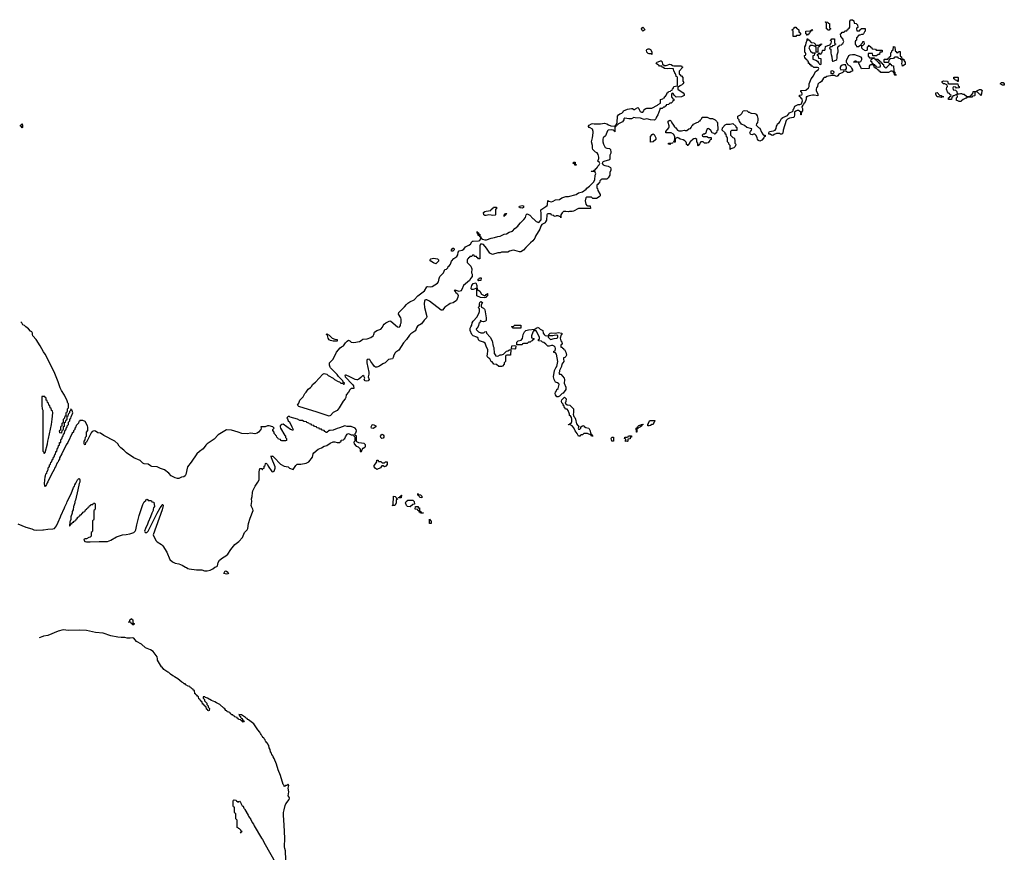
# Model space of a CAD drawing. Header units: inches. Extents: x 2397558 to 2568646, y 256209 to 449595.
# Tile 73 of 85: x 2489632 to 2504954, y 336989 to 349950. Entities that reach past the tile are written whole.
import ezdxf

# ---------------------------------------------------------------- set-up
doc = ezdxf.new("R2010")
doc.units = ezdxf.units.IN
doc.header["$MEASUREMENT"] = 0
for name, color, linetype in [('C4384', 7, 'Continuous'), ('C4393', 7, 'Continuous'), ('C4394', 7, 'Continuous'), ('C5304', 7, 'Continuous')]:
    doc.layers.add(name, color=color, linetype=linetype)

msp = doc.modelspace()

# ---------------------------------------------------------------- linework, layer by layer
at = {"layer": 'C4384', "color": 6}
msp.add_lwpolyline([(2489670, 348268), (2489662, 348282), (2489646, 348290), (2489646, 348310), (2489662, 348318), (2489666, 348330), (2489669, 348331), (2489672, 348330), (2489674, 348310), (2489674, 348270)], close=True, dxfattribs=at)
for points in [[(2490000, 344781), (2489950, 344874), (2489890, 344970), (2489838, 345030), (2489832, 345050), (2489833, 345070), (2489821, 345090), (2489801, 345101), (2489770, 345136), (2489730, 345170), (2489705, 345190), (2489681, 345201), (2489667, 345230), (2489650, 345249)], [(2490000, 344085), (2489990, 344086), (2489978, 344082), (2489974, 344070), (2489974, 343930), (2489982, 343910), (2489982, 343890), (2489991, 343870), (2489994, 343610), (2489990, 343250), (2489994, 343234), (2490000, 343221)], [(2489603, 342103), (2489730, 342050), (2489823, 342023), (2489850, 342010), (2489890, 342003), (2489990, 342010), (2490000, 342011)], [(2490000, 340352), (2489990, 340350), (2489937, 340330)]]:
    msp.add_lwpolyline(points, dxfattribs=at)
at = {"layer": 'C4393', "color": 6}
for points in [[(2493775, 336870), (2493770, 337010), (2493756, 337050), (2493753, 337073), (2493757, 337210), (2493748, 337410), (2493735, 337570), (2493739, 337610), (2493750, 337649), (2493761, 337719), (2493775, 337745), (2493824, 337810), (2493831, 337830), (2493826, 337846), (2493811, 337870), (2493821, 337930), (2493811, 337990), (2493822, 338030), (2493810, 338051), (2493802, 338038), (2493789, 338031), (2493766, 338030), (2493762, 338018), (2493750, 338014), (2493745, 338030), (2493730, 338045), (2493690, 338187), (2493655, 338275), (2493630, 338364), (2493590, 338450), (2493574, 338474), (2493570, 338490), (2493554, 338514), (2493550, 338532), (2493534, 338554), (2493530, 338591), (2493516, 338616), (2493510, 338651), (2493495, 338675), (2493490, 338690), (2493476, 338696), (2493470, 338710), (2493458, 338718), (2493450, 338740), (2493435, 338755), (2493430, 338771), (2493418, 338778), (2493410, 338792), (2493400, 338800), (2493390, 338822), (2493377, 338837), (2493370, 338858), (2493337, 338897), (2493330, 338914), (2493273, 338990), (2493195, 339050), (2493178, 339058), (2493170, 339070), (2493156, 339076), (2493148, 339090), (2493097, 339117), (2493083, 339130), (2493044, 339136), (2493045, 339125), (2493074, 339090), (2493078, 339078), (2493095, 339070), (2493106, 339046), (2493126, 339030), (2493122, 339018), (2493110, 339014), (2493098, 339018), (2493094, 339034), (2493078, 339038), (2493073, 339053), (2493038, 339058), (2493030, 339074), (2493018, 339078), (2493014, 339090), (2492978, 339098), (2492974, 339110), (2492954, 339114), (2492950, 339131), (2492932, 339132), (2492918, 339138), (2492910, 339154), (2492898, 339158), (2492894, 339170), (2492858, 339178), (2492854, 339190), (2492838, 339198), (2492824, 339224), (2492811, 339231), (2492744, 339290), (2492695, 339315), (2492670, 339334), (2492615, 339355), (2492557, 339390), (2492521, 339401), (2492511, 339410), (2492486, 339410), (2492488, 339388), (2492506, 339370), (2492507, 339347), (2492546, 339310), (2492546, 339290), (2492566, 339270), (2492567, 339247), (2492586, 339230), (2492582, 339198), (2492570, 339194), (2492558, 339198), (2492553, 339213), (2492538, 339218), (2492533, 339253), (2492518, 339258), (2492513, 339273), (2492498, 339278), (2492493, 339293), (2492478, 339298), (2492473, 339333), (2492458, 339338), (2492453, 339353), (2492438, 339358), (2492434, 339370), (2492418, 339378), (2492414, 339410), (2492398, 339418), (2492390, 339434), (2492378, 339438), (2492370, 339454), (2492358, 339458), (2492351, 339509), (2492331, 339511), (2492330, 339530), (2492314, 339534), (2492302, 339550), (2492292, 339552), (2492279, 339570), (2492255, 339575), (2492217, 339597), (2492208, 339610), (2492194, 339614), (2492175, 339630), (2492156, 339636), (2492095, 339690), (2492039, 339719), (2492031, 339730), (2492015, 339735), (2491980, 339760), (2491951, 339790), (2491936, 339796), (2491877, 339837), (2491850, 339870), (2491837, 339877), (2491822, 339902), (2491810, 339931), (2491778, 339978), (2491774, 340000)], [(2493070, 337286), (2493078, 337302), (2493090, 337306), (2493092, 337312), (2493078, 337318), (2493073, 337333), (2493053, 337353), (2493038, 337358), (2493033, 337373), (2493018, 337378), (2493014, 337390), (2493014, 337490), (2492994, 337510), (2492994, 337590), (2492978, 337598), (2492974, 337610), (2492974, 337690), (2492958, 337698), (2492954, 337710), (2492954, 337790), (2492958, 337802), (2492970, 337806), (2493002, 337802), (2493007, 337787), (2493022, 337782), (2493030, 337766), (2493038, 337782), (2493050, 337786), (2493070, 337766), (2493095, 337715), (2493110, 337706), (2493118, 337678), (2493130, 337666), (2493134, 337654), (2493188, 337570), (2493193, 337553), (2493230, 337498), (2493252, 337452), (2493270, 337428), (2493281, 337401), (2493393, 337210), (2493409, 337190), (2493450, 337110), (2493762, 336562)]]:
    msp.add_lwpolyline(points, dxfattribs=at)
at = {"layer": 'C4394', "color": 6}
for points in [[(2499330, 349769), (2499320, 349780), (2499309, 349810), (2499330, 349831), (2499350, 349812), (2499358, 349790)], [(2499470, 349409), (2499458, 349418), (2499430, 349419), (2499410, 349425), (2499390, 349444), (2499387, 349473), (2499393, 349487), (2499410, 349498), (2499430, 349498), (2499446, 349486), (2499471, 349450)], [(2499690, 349236), (2499750, 349256), (2499771, 349250), (2499790, 349235), (2499810, 349230), (2499930, 349230), (2499938, 349218), (2499950, 349211), (2499892, 349150), (2499893, 349113), (2499898, 349098), (2499910, 349094), (2499918, 349078), (2499930, 349074), (2499950, 349051), (2499951, 348991), (2499965, 348970), (2499953, 348950), (2499930, 348929), (2499914, 348926), (2499910, 348918), (2499886, 348906), (2499874, 348906), (2499872, 348870), (2499958, 348810), (2499971, 348790), (2499970, 348768), (2499930, 348749), (2499850, 348746), (2499815, 348775), (2499802, 348802), (2499790, 348806), (2499778, 348802), (2499773, 348787), (2499773, 348753), (2499778, 348738), (2499793, 348733), (2499798, 348718), (2499813, 348713), (2499812, 348690), (2499794, 348686), (2499792, 348670), (2499770, 348648), (2499750, 348648), (2499730, 348629), (2499694, 348626), (2499692, 348610), (2499674, 348606), (2499670, 348589), (2499652, 348588), (2499630, 348569), (2499594, 348566), (2499594, 348554), (2499563, 348470), (2499536, 348430), (2499530, 348408), (2499510, 348386), (2499450, 348389), (2499390, 348406), (2499350, 348395), (2499295, 348415), (2499210, 348422), (2499190, 348429), (2499150, 348409), (2499109, 348409), (2499050, 348418), (2499032, 348408), (2499031, 348390), (2499010, 348362), (2498951, 348329), (2498930, 348308), (2498914, 348306), (2498910, 348286), (2498898, 348282), (2498893, 348267), (2498894, 348206), (2498886, 348210), (2498882, 348222), (2498868, 348228), (2498834, 348234), (2498791, 348229), (2498780, 348220), (2498750, 348142), (2498711, 348109), (2498705, 348090), (2498705, 348050), (2498717, 348010), (2498743, 347963), (2498770, 347950), (2498810, 347946), (2498826, 347930), (2498833, 347890), (2498830, 347870), (2498818, 347842), (2498816, 347784), (2498810, 347770), (2498720, 347740), (2498702, 347730), (2498698, 347710), (2498712, 347690), (2498739, 347679), (2498790, 347668), (2498824, 347650), (2498830, 347630), (2498830, 347610), (2498817, 347570), (2498816, 347530), (2498790, 347489), (2498770, 347468), (2498690, 347466), (2498678, 347462), (2498674, 347450), (2498658, 347442), (2498654, 347410), (2498638, 347402), (2498630, 347386), (2498618, 347382), (2498614, 347370), (2498614, 347330), (2498622, 347322), (2498631, 347290), (2498665, 347230), (2498665, 347210), (2498652, 347190), (2498609, 347169), (2498549, 347169), (2498530, 347186), (2498450, 347186), (2498444, 347176), (2498431, 347130), (2498440, 347080), (2498456, 347056), (2498470, 347051), (2498510, 347051), (2498514, 347010), (2498330, 347009), (2498250, 346969), (2498230, 346964), (2498190, 346965), (2498170, 346959), (2498130, 346965), (2498097, 346963), (2498075, 346945), (2498051, 346910), (2498052, 346868), (2498049, 346889), (2498031, 346889), (2498010, 346898), (2497982, 346898), (2497974, 346890), (2497950, 346888), (2497942, 346902), (2497910, 346906), (2497902, 346922), (2497890, 346926), (2497850, 346926), (2497838, 346922), (2497834, 346910), (2497831, 346830), (2497814, 346806), (2497811, 346790), (2497758, 346762), (2497742, 346738), (2497725, 346690), (2497659, 346581), (2497650, 346548), (2497618, 346510), (2497582, 346478), (2497510, 346403), (2497470, 346364), (2497430, 346335), (2497410, 346335), (2497339, 346359), (2497310, 346361), (2497253, 346347), (2497230, 346329), (2497131, 346329), (2497110, 346319), (2497070, 346321), (2496990, 346295), (2496970, 346303), (2496950, 346317), (2496896, 346396), (2496850, 346449), (2496830, 346458), (2496805, 346455), (2496792, 346428), (2496792, 346230), (2496770, 346226), (2496762, 346242), (2496747, 346247), (2496742, 346262), (2496710, 346266), (2496702, 346282), (2496690, 346286), (2496678, 346282), (2496670, 346266), (2496638, 346262), (2496633, 346247), (2496618, 346242), (2496613, 346227), (2496598, 346222), (2496594, 346210), (2496594, 346170), (2496651, 346111), (2496666, 346070), (2496664, 346010), (2496671, 345989), (2496672, 345950), (2496651, 345929), (2496631, 345889), (2496536, 345810), (2496514, 345750), (2496495, 345730), (2496470, 345721), (2496410, 345738), (2496402, 345738), (2496394, 345730), (2496407, 345727), (2496416, 345710), (2496443, 345683), (2496455, 345655), (2496452, 345630), (2496430, 345581), (2496378, 345542), (2496330, 345530), (2496310, 345518), (2496296, 345504), (2496247, 345473), (2496210, 345430), (2496190, 345430), (2496010, 345567), (2495970, 345589), (2495951, 345589), (2495938, 345582), (2495931, 345569), (2495927, 345533), (2495930, 345470), (2495966, 345330), (2495965, 345310), (2495925, 345275), (2495884, 345216), (2495823, 345177), (2495806, 345154), (2495790, 345109), (2495781, 345099), (2495719, 345061), (2495700, 345040), (2495650, 344970), (2495602, 344918), (2495533, 344807), (2495484, 344776), (2495475, 344765), (2495454, 344730), (2495445, 344690), (2495431, 344670), (2495370, 344659), (2495319, 344610), (2495285, 344595), (2495230, 344558), (2495190, 344540), (2495170, 344541), (2495152, 344552), (2495129, 344590), (2495095, 344630), (2495088, 344648), (2495075, 344655), (2495070, 344666), (2495038, 344662), (2495033, 344647), (2495032, 344610), (2495063, 344463), (2495065, 344430), (2495055, 344390), (2495071, 344350), (2495053, 344327), (2495030, 344324), (2495008, 344330), (2494995, 344350), (2495002, 344370), (2494994, 344390), (2494990, 344398), (2494970, 344409), (2494942, 344378), (2494910, 344352), (2494890, 344344), (2494877, 344343), (2494850, 344350), (2494772, 344392), (2494710, 344419), (2494701, 344419), (2494691, 344410), (2494699, 344390), (2494811, 344270), (2494825, 344250), (2494832, 344210), (2494792, 344208), (2494770, 344189), (2494750, 344150), (2494713, 344110), (2494707, 344070), (2494697, 344050), (2494666, 344014), (2494605, 343910), (2494570, 343869), (2494510, 343834), (2494470, 343787), (2494450, 343778), (2494430, 343782), (2494261, 343841), (2493974, 343930), (2493955, 343950), (2493977, 343983), (2493990, 344030), (2494041, 344079), (2494070, 344130), (2494090, 344151), (2494123, 344197), (2494157, 344223), (2494176, 344244), (2494189, 344271), (2494233, 344307), (2494350, 344430), (2494370, 344443), (2494410, 344431), (2494430, 344411), (2494512, 344370), (2494531, 344351), (2494590, 344318), (2494611, 344311), (2494630, 344292), (2494653, 344293), (2494670, 344274), (2494682, 344278), (2494686, 344290), (2494667, 344307), (2494658, 344330), (2494595, 344395), (2494570, 344429), (2494470, 344530), (2494461, 344541), (2494452, 344570), (2494452, 344610), (2494510, 344667), (2494563, 344777), (2494618, 344842), (2494641, 344859), (2494670, 344871), (2494702, 344918), (2494730, 344948), (2494750, 344960), (2494770, 344950), (2494791, 344931), (2494830, 344927), (2494918, 344942), (2494945, 344955), (2494970, 344975), (2495037, 344983), (2495096, 345004), (2495130, 345030), (2495141, 345050), (2495152, 345088), (2495190, 345110), (2495250, 345132), (2495278, 345162), (2495290, 345190), (2495306, 345210), (2495330, 345230), (2495370, 345254), (2495390, 345260), (2495410, 345258), (2495510, 345171), (2495535, 345165), (2495548, 345172), (2495558, 345190), (2495558, 345210), (2495566, 345230), (2495568, 345290), (2495562, 345310), (2495528, 345368), (2495532, 345390), (2495622, 345478), (2495650, 345517), (2495670, 345536), (2495703, 345557), (2495770, 345590), (2495829, 345650), (2495932, 345728), (2495970, 345791), (2495984, 345796), (2496030, 345793), (2496050, 345797), (2496133, 345847), (2496150, 345870), (2496158, 345922), (2496170, 345952), (2496228, 346012), (2496250, 346062), (2496273, 346067), (2496294, 346086), (2496302, 346110), (2496318, 346122), (2496335, 346145), (2496350, 346190), (2496388, 346232), (2496436, 346264), (2496448, 346290), (2496453, 346330), (2496469, 346350), (2496516, 346364), (2496542, 346378), (2496570, 346412), (2496622, 346438), (2496645, 346455), (2496670, 346492), (2496680, 346500), (2496690, 346505), (2496774, 346506), (2496790, 346512), (2496808, 346550), (2496806, 346566), (2496790, 346568), (2496787, 346587), (2496768, 346590), (2496762, 346622), (2496750, 346626), (2496750, 346654), (2496758, 346638), (2496770, 346634), (2496772, 346612), (2496790, 346610), (2496794, 346574), (2496810, 346572), (2496811, 346551), (2496835, 346535), (2496870, 346522), (2496897, 346523), (2496968, 346550), (2497022, 346558), (2497070, 346576), (2497110, 346579), (2497150, 346603), (2497170, 346610), (2497205, 346615), (2497250, 346643), (2497303, 346657), (2497339, 346701), (2497386, 346734), (2497393, 346750), (2497426, 346790), (2497478, 346842), (2497501, 346870), (2497514, 346910), (2497530, 346926), (2497570, 346905), (2497617, 346857), (2497630, 346850), (2497670, 346811), (2497710, 346792), (2497748, 346832), (2497749, 346930), (2497742, 346990), (2497820, 347040), (2497840, 347060), (2497846, 347074), (2497850, 347134), (2497865, 347125), (2497910, 347117), (2497936, 347124), (2497970, 347144), (2498030, 347150), (2498070, 347175), (2498130, 347198), (2498170, 347199), (2498290, 347230), (2498330, 347255), (2498390, 347271), (2498449, 347311), (2498459, 347330), (2498500, 347360), (2498561, 347419), (2498581, 347459), (2498589, 347531), (2498595, 347550), (2498586, 347574), (2498586, 347586), (2498530, 347588), (2498527, 347593), (2498550, 347594), (2498562, 347598), (2498566, 347610), (2498588, 347612), (2498598, 347630), (2498607, 347633), (2498624, 347656), (2498630, 347671), (2498649, 347690), (2498658, 347710), (2498649, 347730), (2498629, 347750), (2498644, 347790), (2498646, 347810), (2498634, 347854), (2498617, 347877), (2498594, 347890), (2498550, 347929), (2498544, 347950), (2498545, 347990), (2498530, 348050), (2498547, 348110), (2498557, 348190), (2498555, 348210), (2498544, 348244), (2498510, 348269), (2498494, 348274), (2498485, 348285), (2498482, 348290), (2498494, 348310), (2498530, 348331), (2498550, 348336), (2498571, 348331), (2498670, 348330), (2498730, 348339), (2498770, 348330), (2498793, 348313), (2498830, 348298), (2498888, 348292), (2498902, 348298), (2498906, 348310), (2498918, 348322), (2498929, 348351), (2498937, 348450), (2498950, 348470), (2498970, 348484), (2499004, 348496), (2499024, 348516), (2499030, 348530), (2499056, 348544), (2499090, 348557), (2499150, 348567), (2499170, 348565), (2499190, 348552), (2499207, 348553), (2499216, 348564), (2499250, 348585), (2499265, 348570), (2499271, 348551), (2499290, 348522), (2499310, 348512), (2499327, 348513), (2499346, 348530), (2499348, 348550), (2499375, 348565), (2499390, 348571), (2499470, 348572), (2499559, 348621), (2499570, 348631), (2499606, 348650), (2499606, 348710), (2499642, 348718), (2499646, 348730), (2499666, 348734), (2499668, 348750), (2499682, 348758), (2499699, 348781), (2499710, 348811), (2499722, 348818), (2499730, 348832), (2499762, 348838), (2499766, 348850), (2499786, 348854), (2499790, 348874), (2499802, 348878), (2499808, 348892), (2499810, 348912), (2499862, 348918), (2499866, 348930), (2499866, 349050), (2499862, 349062), (2499850, 349066), (2499842, 349102), (2499830, 349106), (2499820, 349140), (2499809, 349150), (2499806, 349186), (2499750, 349189), (2499710, 349183), (2499666, 349190), (2499645, 349205), (2499628, 349210), (2499626, 349226), (2499590, 349229), (2499580, 349240), (2499558, 349250), (2499538, 349270), (2499546, 349290), (2499570, 349292), (2499606, 349310), (2499614, 349310), (2499630, 349294), (2499634, 349254), (2499650, 349252), (2499658, 349238)], [(2499450, 348046), (2499446, 348050), (2499449, 348130), (2499476, 348164), (2499490, 348171), (2499504, 348164), (2499532, 348110), (2499530, 348086), (2499490, 348049)], [(2499750, 348009), (2499728, 348010), (2499726, 348030), (2499794, 348034), (2499792, 348028), (2499758, 348022)], [(2498290, 347686), (2498270, 347688), (2498266, 347706), (2498246, 347710), (2498250, 347734), (2498270, 347734), (2498274, 347730), (2498278, 347698), (2498290, 347694)], [(2497450, 347018), (2497420, 347020), (2497406, 347030), (2497408, 347048), (2497450, 347056), (2497471, 347051), (2497474, 347030), (2497470, 347028)], [(2496990, 346904), (2496969, 346909), (2496930, 346910), (2496890, 346901), (2496870, 346904), (2496854, 346914), (2496850, 346950), (2496870, 346965), (2496890, 346972), (2496962, 346978), (2496966, 346990), (2496982, 346998), (2496986, 347010), (2497002, 347018), (2497006, 347030), (2497050, 347034), (2497050, 347006), (2497038, 347002), (2497034, 346990), (2497034, 346910), (2497030, 346909)], [(2497170, 346888), (2497170, 346914), (2497182, 346918), (2497190, 346932), (2497214, 346934), (2497210, 346926), (2497198, 346922), (2497190, 346906), (2497178, 346902)], [(2496350, 346346), (2496349, 346370), (2496370, 346392), (2496390, 346394), (2496391, 346370), (2496370, 346349), (2496351, 346349)], [(2496110, 346149), (2496070, 346165), (2496028, 346190), (2496015, 346210), (2496029, 346230), (2496070, 346239), (2496132, 346230), (2496151, 346211), (2496151, 346190)], [(2496762, 345742), (2496770, 345742), (2496790, 345722), (2496817, 345677), (2496870, 345654), (2496882, 345658), (2496886, 345670), (2496902, 345678), (2496906, 345690), (2496911, 345690), (2496911, 345649), (2496898, 345642), (2496890, 345626), (2496858, 345622), (2496805, 345625), (2496748, 345650), (2496746, 345766), (2496730, 345768), (2496706, 345754), (2496690, 345749), (2496666, 345750), (2496658, 345758), (2496655, 345770), (2496669, 345810), (2496690, 345842), (2496710, 345851), (2496732, 345852), (2496745, 345810), (2496744, 345784), (2496752, 345768), (2496752, 345752)], [(2496770, 345886), (2496766, 345890), (2496766, 345910), (2496782, 345918), (2496786, 345930), (2496811, 345931), (2496810, 345889)], [(2496849, 345249), (2496826, 345250), (2496815, 345255), (2496810, 345266), (2496798, 345262), (2496792, 345230), (2496778, 345222), (2496770, 345186), (2496750, 345146), (2496738, 345142), (2496734, 345130), (2496770, 345091), (2496810, 345075), (2496850, 345076), (2496860, 345080), (2496870, 345091), (2496890, 345094), (2496894, 345070), (2496951, 345010), (2496986, 344950), (2496998, 344870), (2497012, 344848), (2497013, 344753), (2497034, 344730), (2497038, 344718), (2497070, 344714), (2497109, 344731), (2497130, 344731), (2497159, 344741), (2497206, 344790), (2497230, 344798), (2497252, 344812), (2497274, 344814), (2497270, 344726), (2497213, 344727), (2497198, 344722), (2497193, 344707), (2497191, 344630), (2497172, 344610), (2497170, 344586), (2497144, 344556), (2497130, 344549), (2497090, 344549), (2497050, 344585), (2497010, 344590), (2496982, 344622), (2496968, 344630), (2496950, 344670), (2496915, 344690), (2496909, 344710), (2496910, 344750), (2496919, 344790), (2496919, 344810), (2496889, 344870), (2496881, 344901), (2496873, 344913), (2496850, 344929), (2496789, 344949), (2496770, 344968), (2496765, 344990), (2496748, 345008), (2496689, 345030), (2496669, 345049), (2496641, 345110), (2496643, 345150), (2496650, 345171), (2496667, 345193), (2496674, 345230), (2496690, 345258), (2496753, 345327), (2496784, 345390), (2496789, 345410), (2496788, 345448), (2496769, 345470), (2496788, 345492), (2496789, 345529), (2496795, 345550), (2496810, 345561), (2496832, 345550), (2496811, 345510), (2496811, 345490), (2496817, 345477), (2496850, 345462), (2496866, 345446), (2496870, 345434), (2496891, 345310), (2496891, 345270), (2496882, 345258)], [(2494510, 344944), (2494470, 344955), (2494450, 344969), (2494434, 344990), (2494424, 345036), (2494428, 345048), (2494416, 345044), (2494405, 345050), (2494405, 345055), (2494410, 345058), (2494450, 345041), (2494495, 344995), (2494536, 344976), (2494570, 344970), (2494570, 344948), (2494556, 344944)], [(2497310, 345146), (2497302, 345162), (2497286, 345170), (2497290, 345174), (2497322, 345178), (2497326, 345190), (2497333, 345193), (2497430, 345194), (2497430, 345146)], [(2497830, 345031), (2497866, 345034), (2497868, 345050), (2497888, 345070), (2497910, 345075), (2497970, 345070), (2498010, 345081), (2498071, 345070), (2498071, 345050), (2498056, 345044), (2498045, 344995), (2498051, 344951), (2498071, 344929), (2498072, 344908), (2498065, 344895), (2498053, 344887), (2498054, 344854), (2498072, 344852), (2498078, 344838), (2498093, 344833), (2498098, 344818), (2498110, 344814), (2498130, 344774), (2498142, 344730), (2498130, 344706), (2498114, 344690), (2498094, 344686), (2498092, 344670), (2498098, 344630), (2498071, 344590), (2498061, 344550), (2498032, 344490), (2498032, 344470), (2498022, 344450), (2498030, 344434), (2498051, 344431), (2498105, 344370), (2498111, 344350), (2498111, 344330), (2498103, 344310), (2498104, 344290), (2498131, 344231), (2498131, 344191), (2498090, 344138), (2498074, 344130), (2498030, 344089), (2498010, 344079), (2497990, 344078), (2497970, 344108), (2497966, 344130), (2497969, 344150), (2497986, 344174), (2497990, 344192), (2498009, 344211), (2498029, 344270), (2498022, 344282), (2497999, 344299), (2497969, 344310), (2497950, 344348), (2497939, 344390), (2497953, 344490), (2497973, 344530), (2497990, 344550), (2498008, 344628), (2497983, 344743), (2497970, 344766), (2497946, 344770), (2497946, 344790), (2497966, 344794), (2497969, 344830), (2497964, 344850), (2497949, 344869), (2497930, 344879), (2497910, 344881), (2497870, 344866), (2497850, 344866), (2497820, 344900), (2497786, 344926), (2497768, 344930), (2497750, 344948), (2497706, 344950), (2497706, 344970), (2497722, 344978), (2497721, 345010), (2497669, 345109), (2497630, 345108), (2497615, 345085), (2497594, 345030), (2497598, 344998), (2497632, 344988), (2497634, 344970), (2497614, 344966), (2497612, 344950), (2497592, 344948), (2497574, 344930), (2497552, 344928), (2497538, 344922), (2497530, 344909), (2497470, 344909), (2497458, 344902), (2497450, 344889), (2497367, 344887), (2497368, 344930), (2497388, 344950), (2497436, 344964), (2497455, 344985), (2497466, 345050), (2497486, 345090), (2497506, 345110), (2497550, 345124), (2497649, 345131), (2497669, 345150), (2497685, 345155), (2497690, 345162), (2497710, 345151), (2497730, 345131), (2497771, 345111), (2497776, 345070), (2497791, 345051), (2497810, 345036)], [(2497990, 345038), (2497950, 345035), (2497928, 345028), (2497873, 345027), (2497858, 345022), (2497854, 345010), (2497890, 344974), (2497950, 344986), (2497990, 344992), (2498000, 345000), (2498008, 345010), (2498006, 345030)], [(2497338, 344822), (2497286, 344826), (2497289, 344871), (2497330, 344878), (2497353, 344873), (2497350, 344826)], [(2498330, 343574), (2498350, 343574), (2498366, 343590), (2498366, 343610), (2498388, 343630), (2498410, 343631), (2498417, 343617), (2498443, 343603), (2498491, 343590), (2498510, 343552), (2498514, 343514), (2498542, 343490), (2498550, 343468), (2498530, 343469), (2498523, 343483), (2498470, 343508), (2498450, 343509), (2498410, 343508), (2498391, 343489), (2498370, 343489), (2498358, 343482), (2498350, 343469), (2498330, 343469), (2498309, 343509), (2498275, 343550), (2498256, 343596), (2498230, 343628), (2498190, 343648), (2498170, 343646), (2498166, 343650), (2498190, 343652), (2498218, 343682), (2498224, 343696), (2498224, 343730), (2498218, 343758), (2498205, 343785), (2498189, 343790), (2498188, 343808), (2498169, 343869), (2498150, 343888), (2498128, 343888), (2498122, 343902), (2498110, 343906), (2498102, 343942), (2498090, 343946), (2498087, 343967), (2498070, 343986), (2498065, 344010), (2498069, 344031), (2498108, 344072), (2498134, 344050), (2498131, 344009), (2498122, 343982), (2498153, 343953), (2498194, 343950), (2498252, 343890), (2498251, 343830), (2498245, 343810), (2498255, 343775), (2498270, 343758), (2498281, 343730), (2498298, 343658), (2498315, 343635), (2498325, 343630), (2498334, 343610), (2498322, 343590)], [(2499430, 343629), (2499406, 343630), (2499406, 343650), (2499418, 343662), (2499418, 343670), (2499435, 343705), (2499450, 343711), (2499514, 343710), (2499512, 343690), (2499502, 343678), (2499491, 343649), (2499470, 343649), (2499450, 343635)], [(2495130, 343589), (2495109, 343590), (2495102, 343610), (2495116, 343644), (2495130, 343651), (2495174, 343630), (2495174, 343610)], [(2499230, 343529), (2499226, 343590), (2499242, 343598), (2499246, 343610), (2499269, 343631), (2499298, 343642), (2499306, 343650), (2499330, 343654), (2499334, 343650), (2499318, 343642), (2499314, 343630), (2499292, 343610), (2499262, 343598), (2499250, 343586), (2499238, 343582), (2499233, 343567), (2499234, 343530)], [(2495270, 343429), (2495250, 343448), (2495249, 343470), (2495255, 343485), (2495270, 343498), (2495290, 343490), (2495296, 343470), (2495296, 343450), (2495290, 343438)], [(2498870, 343389), (2498849, 343389), (2498838, 343430), (2498848, 343450), (2498874, 343454)], [(2499090, 343386), (2499048, 343390), (2499062, 343398), (2499066, 343410), (2499062, 343422), (2499046, 343430), (2499050, 343454), (2499087, 343453), (2499102, 343458), (2499106, 343470), (2499150, 343471), (2499151, 343450), (2499134, 343446), (2499130, 343428), (2499098, 343422), (2499094, 343390)], [(2495272, 343052), (2495308, 343052), (2495326, 343070), (2495351, 343070), (2495350, 343026), (2495330, 342998), (2495309, 342989), (2495290, 343006), (2495270, 343006), (2495247, 342973), (2495190, 342946), (2495162, 342970), (2495148, 342990), (2495146, 343010), (2495170, 343034), (2495188, 343070), (2495190, 343094), (2495210, 343092), (2495214, 343074), (2495250, 343071)], [(2495430, 342386), (2495429, 342390), (2495446, 342394), (2495450, 342531), (2495474, 342530), (2495493, 342513), (2495498, 342498), (2495514, 342494), (2495510, 342486), (2495498, 342482), (2495493, 342467), (2495490, 342426), (2495470, 342386)], [(2495526, 342506), (2495527, 342513), (2495542, 342518), (2495546, 342530), (2495562, 342538), (2495570, 342551), (2495574, 342550), (2495570, 342509)], [(2495710, 342369), (2495669, 342370), (2495649, 342390), (2495638, 342430), (2495648, 342450), (2495670, 342471), (2495750, 342472), (2495758, 342458), (2495772, 342450), (2495774, 342410), (2495750, 342406)], [(2495890, 342508), (2495866, 342510), (2495846, 342530), (2495842, 342542), (2495826, 342550), (2495827, 342573), (2495834, 342570), (2495838, 342558), (2495870, 342552), (2495890, 342534)], [(2495870, 342266), (2495862, 342282), (2495850, 342286), (2495846, 342306), (2495828, 342310), (2495826, 342326), (2495788, 342330), (2495790, 342374), (2495832, 342370), (2495834, 342354), (2495852, 342350), (2495853, 342313), (2495858, 342298), (2495870, 342294), (2495878, 342278), (2495910, 342272), (2495914, 342270), (2495910, 342266)], [(2496010, 342106), (2496010, 342174), (2496018, 342158), (2496034, 342150), (2496034, 342110), (2496030, 342108)], [(2492850, 341319), (2492810, 341328), (2492828, 341370), (2492850, 341365), (2492871, 341350), (2492882, 341330), (2492870, 341324)], [(2491390, 340528), (2491386, 340546), (2491368, 340550), (2491366, 340566), (2491326, 340570), (2491342, 340578), (2491350, 340614), (2491362, 340618), (2491366, 340630), (2491374, 340630), (2491378, 340618), (2491394, 340610), (2491394, 340570), (2491398, 340558), (2491414, 340550), (2491410, 340529)]]:
    msp.add_lwpolyline(points, close=True, dxfattribs=at)
for points in [[(2500000, 348047), (2499985, 348065), (2499959, 348079), (2499908, 348090), (2499890, 348108), (2499870, 348118), (2499838, 348102), (2499834, 348090), (2499834, 348050), (2499830, 348046), (2499806, 348046), (2499810, 348054), (2499822, 348058), (2499828, 348110), (2499828, 348130), (2499808, 348168), (2499770, 348188), (2499689, 348190), (2499689, 348210), (2499735, 348265), (2499740, 348280), (2499739, 348299), (2499724, 348350), (2499724, 348370), (2499750, 348386), (2499760, 348380), (2499770, 348371), (2499782, 348342), (2499807, 348310), (2499821, 348281), (2499830, 348271), (2499845, 348265), (2499852, 348250), (2499871, 348230), (2499890, 348219), (2499930, 348219), (2499972, 348232), (2499990, 348225), (2500000, 348224)], [(2490000, 342011), (2490070, 342022), (2490150, 342024), (2490176, 342030), (2490203, 342070), (2490230, 342130), (2490267, 342210), (2490271, 342229), (2490331, 342350), (2490334, 342366), (2490367, 342430), (2490371, 342450), (2490431, 342570), (2490471, 342670), (2490486, 342690), (2490491, 342709), (2490507, 342733), (2490530, 342786), (2490550, 342806), (2490562, 342802), (2490566, 342790), (2490568, 342750), (2490558, 342730), (2490539, 342630), (2490499, 342470), (2490489, 342451), (2490489, 342430), (2490477, 342383), (2490469, 342371), (2490462, 342318), (2490450, 342294), (2490449, 342270), (2490430, 342214), (2490428, 342170), (2490418, 342142), (2490410, 342134), (2490407, 342067), (2490414, 342070), (2490418, 342082), (2490430, 342086), (2490434, 342106), (2490451, 342109), (2490454, 342126), (2490472, 342130), (2490474, 342146), (2490494, 342150), (2490498, 342162), (2490510, 342166), (2490518, 342182), (2490530, 342186), (2490534, 342206), (2490554, 342210), (2490558, 342222), (2490570, 342226), (2490578, 342242), (2490594, 342250), (2490598, 342262), (2490610, 342266), (2490618, 342282), (2490634, 342290), (2490638, 342302), (2490654, 342310), (2490658, 342322), (2490674, 342330), (2490678, 342342), (2490694, 342350), (2490698, 342362), (2490714, 342370), (2490718, 342382), (2490733, 342387), (2490738, 342402), (2490770, 342406), (2490778, 342422), (2490790, 342426), (2490802, 342422), (2490806, 342410), (2490806, 342330), (2490802, 342318), (2490786, 342310), (2490786, 342170), (2490782, 342158), (2490766, 342150), (2490766, 341990), (2490762, 341978), (2490746, 341970), (2490746, 341910), (2490727, 341893), (2490710, 341892), (2490670, 341871), (2490649, 341871), (2490635, 341865), (2490629, 341850), (2490645, 341830), (2490670, 341824), (2490730, 341821), (2490871, 341829), (2490966, 341826), (2491001, 341830), (2491050, 341850), (2491139, 341901), (2491183, 341917), (2491230, 341929), (2491290, 341934), (2491345, 341945), (2491408, 341970), (2491431, 341990), (2491439, 342010), (2491454, 342086), (2491491, 342230), (2491550, 342406), (2491570, 342446), (2491593, 342467), (2491598, 342482), (2491610, 342486), (2491622, 342482), (2491630, 342466), (2491670, 342466), (2491682, 342462), (2491690, 342446), (2491722, 342442), (2491728, 342370), (2491715, 342350), (2491709, 342330), (2491709, 342310), (2491689, 342271), (2491669, 342210), (2491630, 342130), (2491621, 342099), (2491590, 342032), (2491575, 341990), (2491582, 341970), (2491610, 341966), (2491630, 341989), (2491770, 342269), (2491816, 342350), (2491840, 342380), (2491850, 342406), (2491862, 342402), (2491866, 342386), (2491850, 342322), (2491710, 341932), (2491750, 341841), (2491770, 341820), (2491839, 341779), (2491858, 341758), (2491920, 341660), (2491966, 341546), (2492010, 341509), (2492052, 341488), (2492110, 341479), (2492159, 341459), (2492210, 341429), (2492230, 341424), (2492250, 341409), (2492270, 341404), (2492384, 341384), (2492466, 341386), (2492510, 341373), (2492550, 341370), (2492597, 341383), (2492637, 341403), (2492670, 341429), (2492700, 341440), (2492710, 341449), (2492720, 341500), (2492743, 341537), (2492786, 341574), (2492838, 341602), (2492870, 341630), (2492918, 341702), (2492981, 341779), (2493040, 341830), (2493097, 341890), (2493132, 341968), (2493174, 342010), (2493183, 342030), (2493193, 342110), (2493216, 342190), (2493263, 342310), (2493259, 342330), (2493238, 342370), (2493235, 342390), (2493245, 342450), (2493241, 342490), (2493250, 342530), (2493255, 342590), (2493262, 342618), (2493295, 342690), (2493339, 342750), (2493357, 342790), (2493359, 342910), (2493370, 342966), (2493402, 342962), (2493406, 342950), (2493413, 342947), (2493418, 342962), (2493434, 342970), (2493438, 343002), (2493454, 343010), (2493458, 343042), (2493470, 343046), (2493490, 343026), (2493500, 343000), (2493555, 342915), (2493570, 342910), (2493590, 342923), (2493610, 342970), (2493610, 342991), (2493551, 343130), (2493545, 343155), (2493550, 343166), (2493556, 343156), (2493570, 343154), (2493590, 343137), (2493690, 343030), (2493750, 343000), (2493809, 342989), (2493829, 342970), (2493889, 342949), (2493890, 342946), (2493927, 343010), (2493950, 343029), (2494007, 343033), (2494089, 343049), (2494130, 343070), (2494190, 343142), (2494201, 343190), (2494211, 343209), (2494275, 343265), (2494330, 343283), (2494370, 343310), (2494410, 343321), (2494464, 343356), (2494510, 343378), (2494538, 343378), (2494570, 343367), (2494611, 343370), (2494632, 343390), (2494634, 343406), (2494670, 343409), (2494678, 343422), (2494690, 343429), (2494703, 343457), (2494730, 343498), (2494750, 343508), (2494790, 343489), (2494826, 343486), (2494830, 343466), (2494842, 343462), (2494846, 343450), (2494846, 343390), (2494830, 343374), (2494835, 343350), (2494869, 343310), (2494900, 343300), (2494929, 343270), (2494930, 343229), (2494950, 343229), (2494961, 343259), (2494979, 343281), (2495005, 343295), (2495012, 343308), (2495011, 343330), (2494990, 343351), (2494910, 343362), (2494880, 343380), (2494872, 343390), (2494871, 343471), (2494870, 343474), (2494858, 343478), (2494854, 343490), (2494854, 343510), (2494862, 343518), (2494871, 343550), (2494867, 343570), (2494851, 343590), (2494790, 343615), (2494730, 343618), (2494690, 343626), (2494610, 343597), (2494570, 343588), (2494510, 343558), (2494463, 343557), (2494447, 343553), (2494410, 343522), (2494402, 343522), (2494390, 343534), (2494378, 343538), (2494370, 343554), (2494338, 343558), (2494330, 343574), (2494298, 343578), (2494290, 343594), (2494258, 343598), (2494250, 343614), (2494218, 343618), (2494210, 343634), (2494178, 343638), (2494170, 343654), (2494138, 343658), (2494131, 343671), (2494098, 343678), (2494094, 343690), (2494053, 343693), (2494034, 343710), (2493990, 343712), (2493954, 343730), (2493843, 343763), (2493830, 343771), (2493810, 343771), (2493789, 343750), (2493799, 343739), (2493810, 343708), (2493829, 343689), (2493869, 343610), (2493886, 343570), (2493882, 343558), (2493870, 343554), (2493865, 343565), (2493845, 343570), (2493732, 343652), (2493710, 343650), (2493684, 343630), (2493683, 343610), (2493690, 343590), (2493758, 343478), (2493768, 343470), (2493768, 343448), (2493786, 343430), (2493782, 343398), (2493770, 343394), (2493710, 343394), (2493698, 343398), (2493690, 343414), (2493658, 343418), (2493654, 343430), (2493633, 343453), (2493630, 343474), (2493618, 343478), (2493614, 343490), (2493594, 343510), (2493591, 343531), (2493573, 343553), (2493572, 343570), (2493591, 343590), (2493571, 343610), (2493512, 343630), (2493490, 343628), (2493450, 343613), (2493386, 343610), (2493389, 343590), (2493383, 343570), (2493350, 343530), (2493326, 343514), (2493290, 343506), (2493230, 343515), (2493170, 343501), (2493090, 343508), (2493030, 343530), (2492930, 343558), (2492850, 343567), (2492723, 343490), (2492658, 343422), (2492550, 343346), (2492530, 343327), (2492488, 343272), (2492431, 343230), (2492389, 343191), (2492299, 343061), (2492243, 342990), (2492216, 342870), (2492208, 342852), (2492184, 342836), (2492150, 342830), (2492110, 342810), (2492090, 342806), (2492050, 342816), (2491990, 342848), (2491952, 342892), (2491885, 342945), (2491824, 342964), (2491770, 342989), (2491690, 342995), (2491666, 343006), (2491630, 343030), (2491570, 343037), (2491546, 343046), (2491506, 343086), (2491408, 343128), (2491293, 343210), (2491252, 343250), (2491205, 343285), (2491181, 343310), (2491159, 343350), (2491111, 343390), (2490939, 343479), (2490890, 343514), (2490850, 343520), (2490810, 343546), (2490790, 343549), (2490775, 343545), (2490761, 343539), (2490742, 343518), (2490670, 343374), (2490658, 343362), (2490650, 343334), (2490638, 343338), (2490634, 343350), (2490634, 343390), (2490652, 343408), (2490654, 343450), (2490672, 343468), (2490674, 343530), (2490693, 343553), (2490691, 343609), (2490685, 343630), (2490650, 343694), (2490614, 343710), (2490570, 343712), (2490562, 343698), (2490550, 343694), (2490546, 343670), (2490510, 343632), (2490508, 343610), (2490490, 343592), (2490488, 343570), (2490469, 343550), (2490468, 343530), (2490450, 343512), (2490382, 343370), (2490355, 343330), (2490289, 343190), (2490254, 343130), (2490249, 343111), (2490234, 343090), (2490229, 343070), (2490214, 343050), (2490189, 342991), (2490174, 342970), (2490169, 342950), (2490146, 342914), (2490078, 342782), (2490070, 342754), (2490059, 342741), (2490050, 342714), (2490030, 342682), (2490025, 342690), (2490019, 342730), (2490027, 342833), (2490034, 342850), (2490038, 342882), (2490054, 342890), (2490058, 342922), (2490072, 342928), (2490078, 342982), (2490094, 342990), (2490098, 343022), (2490114, 343030), (2490118, 343062), (2490130, 343066), (2490138, 343102), (2490150, 343106), (2490158, 343142), (2490170, 343146), (2490178, 343182), (2490190, 343186), (2490194, 343226), (2490211, 343230), (2490213, 343267), (2490218, 343282), (2490230, 343286), (2490238, 343322), (2490250, 343326), (2490254, 343366), (2490271, 343369), (2490273, 343407), (2490278, 343422), (2490290, 343426), (2490298, 343462), (2490310, 343466), (2490314, 343506), (2490331, 343509), (2490333, 343547), (2490338, 343562), (2490350, 343566), (2490358, 343602), (2490370, 343606), (2490372, 343630), (2490391, 343649), (2490393, 343687), (2490410, 343706), (2490412, 343728), (2490430, 343746), (2490432, 343770), (2490458, 343830), (2490456, 343844), (2490450, 343871), (2490432, 343872), (2490428, 343892), (2490426, 343870), (2490406, 343850), (2490406, 343830), (2490386, 343810), (2490382, 343778), (2490366, 343774), (2490366, 343730), (2490362, 343718), (2490346, 343710), (2490342, 343678), (2490326, 343674), (2490326, 343630), (2490322, 343618), (2490306, 343614), (2490306, 343570), (2490302, 343558), (2490286, 343554), (2490282, 343518), (2490270, 343514), (2490258, 343518), (2490254, 343550), (2490258, 343562), (2490274, 343566), (2490274, 343610), (2490278, 343622), (2490294, 343626), (2490294, 343670), (2490314, 343686), (2490314, 343730), (2490334, 343750), (2490338, 343782), (2490354, 343786), (2490354, 343830), (2490358, 343842), (2490374, 343850), (2490374, 343890), (2490394, 343910), (2490390, 343970), (2490381, 343981), (2490370, 344019), (2490330, 344104), (2490280, 344180), (2490260, 344220), (2490230, 344315), (2490170, 344471), (2490030, 344744), (2490000, 344780), (2490000, 344781)], [(2490000, 343221), (2490010, 343202), (2490018, 343202), (2490030, 343211), (2490066, 343350), (2490070, 343390), (2490082, 343430), (2490125, 343650), (2490138, 343730), (2490148, 343830), (2490142, 343862), (2490128, 343868), (2490122, 343902), (2490108, 343908), (2490102, 343942), (2490086, 343950), (2490082, 343982), (2490066, 343990), (2490062, 344022), (2490046, 344030), (2490042, 344062), (2490027, 344067), (2490022, 344082), (2490000, 344085)], [(2491774, 340000), (2491769, 340030), (2491710, 340115), (2491670, 340140), (2491590, 340170), (2491530, 340230), (2491449, 340269), (2491410, 340325), (2491390, 340330), (2491350, 340324), (2491304, 340324), (2491270, 340331), (2491211, 340331), (2491159, 340339), (2491050, 340359), (2490930, 340402), (2490810, 340412), (2490670, 340443), (2490570, 340446), (2490390, 340442), (2490310, 340450), (2490230, 340433), (2490070, 340363), (2490000, 340352)]]:
    msp.add_lwpolyline(points, dxfattribs=at)
at = {"layer": 'C5304', "color": 6}
for points in [[(2502670, 349774), (2502702, 349778), (2502707, 349793), (2502722, 349798), (2502728, 349812), (2502790, 349812), (2502791, 349770), (2502778, 349762), (2502762, 349730), (2502750, 349718), (2502730, 349718), (2502708, 349708), (2502692, 349708), (2502654, 349670), (2502652, 349630), (2502638, 349622), (2502633, 349607), (2502633, 349573), (2502638, 349558), (2502650, 349554), (2502654, 349534), (2502687, 349533), (2502706, 349550), (2502726, 349554), (2502728, 349570), (2502749, 349591), (2502750, 349612), (2502770, 349612), (2502772, 349568), (2502750, 349546), (2502738, 349542), (2502733, 349527), (2502732, 349510), (2502751, 349491), (2502790, 349472), (2502822, 349478), (2502826, 349490), (2502826, 349530), (2502842, 349538), (2502850, 349554), (2502858, 349538), (2502873, 349533), (2502878, 349518), (2502894, 349510), (2502898, 349498), (2502952, 349492), (2502958, 349478), (2502970, 349474), (2503053, 349473), (2503054, 349450), (2503050, 349446), (2503018, 349442), (2503014, 349410), (2503010, 349406), (2502990, 349406), (2502967, 349387), (2502910, 349386), (2502906, 349390), (2502902, 349422), (2502890, 349426), (2502850, 349426), (2502838, 349422), (2502834, 349390), (2502838, 349378), (2502853, 349373), (2502858, 349358), (2502870, 349354), (2502930, 349354), (2502934, 349350), (2502934, 349346), (2502898, 349342), (2502894, 349330), (2502878, 349322), (2502874, 349310), (2502892, 349292), (2502894, 349274), (2502914, 349270), (2502918, 349258), (2502934, 349250), (2502938, 349238), (2502954, 349230), (2502958, 349218), (2502990, 349212), (2503022, 349218), (2503026, 349230), (2503022, 349262), (2503010, 349266), (2503002, 349282), (2502990, 349286), (2502982, 349302), (2502966, 349310), (2502962, 349322), (2502946, 349330), (2502946, 349334), (2502990, 349334), (2502998, 349318), (2503010, 349314), (2503018, 349298), (2503030, 349294), (2503038, 349278), (2503053, 349273), (2503058, 349258), (2503072, 349252), (2503074, 349230), (2503094, 349210), (2503110, 349202), (2503126, 349210), (2503166, 349250), (2503166, 349274), (2503170, 349274), (2503178, 349258), (2503194, 349250), (2503198, 349238), (2503232, 349230), (2503233, 349153), (2503238, 349138), (2503250, 349134), (2503251, 349111), (2503258, 349098), (2503270, 349094), (2503273, 349087), (2503250, 349086), (2503246, 349090), (2503242, 349122), (2503230, 349126), (2503222, 349142), (2503207, 349147), (2503190, 349148), (2503150, 349126), (2503030, 349126), (2503022, 349142), (2503006, 349150), (2503002, 349162), (2502990, 349166), (2502970, 349186), (2502949, 349189), (2502946, 349206), (2502929, 349209), (2502922, 349242), (2502907, 349247), (2502870, 349248), (2502860, 349240), (2502852, 349228), (2502850, 349188), (2502730, 349186), (2502688, 349272), (2502688, 349288), (2502608, 349290), (2502622, 349298), (2502626, 349310), (2502630, 349311), (2502651, 349310), (2502652, 349292), (2502690, 349291), (2502719, 349301), (2502729, 349311), (2502735, 349330), (2502735, 349350), (2502726, 349366), (2502630, 349404), (2502590, 349405), (2502550, 349398), (2502531, 349389), (2502494, 349310), (2502494, 349290), (2502498, 349278), (2502510, 349274), (2502512, 349252), (2502550, 349232), (2502570, 349211), (2502574, 349194), (2502591, 349170), (2502591, 349149), (2502570, 349146), (2502550, 349128), (2502530, 349126), (2502510, 349126), (2502506, 349146), (2502453, 349147), (2502442, 349130), (2502379, 349101), (2502365, 349075), (2502350, 349066), (2502330, 349069), (2502310, 349082), (2502277, 349083), (2502194, 349066), (2502170, 349049), (2502151, 349049), (2502140, 349040), (2502111, 348990), (2502091, 348970), (2502074, 348966), (2502054, 348946), (2502045, 348910), (2502031, 348889), (2502025, 348870), (2502025, 348850), (2502051, 348790), (2502050, 348766), (2501997, 348777), (2501970, 348776), (2501915, 348765), (2501901, 348759), (2501888, 348748), (2501872, 348748), (2501871, 348711), (2501850, 348658), (2501836, 348644), (2501830, 348629), (2501818, 348622), (2501804, 348596), (2501802, 348590), (2501811, 348569), (2501811, 348530), (2501793, 348507), (2501792, 348470), (2501789, 348469), (2501787, 348473), (2501786, 348510), (2501768, 348528), (2501750, 348538), (2501730, 348538), (2501710, 348528), (2501691, 348509), (2501691, 348469), (2501682, 348438), (2501674, 348430), (2501610, 348418), (2501579, 348401), (2501559, 348381), (2501511, 348230), (2501510, 348186), (2501490, 348166), (2501472, 348168), (2501457, 348177), (2501410, 348180), (2501375, 348165), (2501350, 348148), (2501329, 348150), (2501310, 348169), (2501288, 348170), (2501289, 348189), (2501301, 348210), (2501361, 348219), (2501389, 348231), (2501403, 348257), (2501410, 348291), (2501421, 348310), (2501422, 348330), (2501450, 348346), (2501462, 348358), (2501486, 348414), (2501509, 348430), (2501579, 348461), (2501610, 348502), (2501659, 348521), (2501667, 348533), (2501670, 348551), (2501679, 348561), (2501695, 348605), (2501746, 348630), (2501770, 348631), (2501798, 348642), (2501814, 348686), (2501809, 348709), (2501803, 348723), (2501788, 348730), (2501786, 348746), (2501766, 348750), (2501767, 348773), (2501802, 348778), (2501806, 348790), (2501802, 348822), (2501787, 348827), (2501786, 348850), (2501867, 348853), (2501908, 348890), (2501915, 348910), (2501915, 348950), (2501949, 349030), (2501985, 349075), (2502015, 349145), (2502058, 349170), (2502066, 349190), (2502062, 349202), (2502048, 349208), (2501990, 349208), (2501968, 349228), (2501950, 349229), (2501948, 349248), (2501930, 349249), (2501927, 349267), (2501909, 349270), (2501908, 349288), (2501902, 349302), (2501890, 349306), (2501886, 349326), (2501870, 349328), (2501866, 349346), (2501849, 349350), (2501846, 349390), (2501862, 349398), (2501866, 349410), (2501866, 349430), (2501855, 349435), (2501849, 349449), (2501849, 349530), (2501865, 349555), (2501869, 349591), (2501886, 349630), (2501887, 349653), (2501894, 349650), (2501898, 349638), (2501910, 349634), (2501950, 349594), (2501994, 349590), (2501998, 349578), (2502010, 349574), (2502014, 349554), (2502086, 349554), (2502088, 349570), (2502110, 349574), (2502110, 349566), (2502098, 349562), (2502090, 349546), (2502078, 349542), (2502073, 349527), (2502058, 349522), (2502054, 349510), (2502054, 349446), (2502026, 349446), (2502026, 349526), (2502014, 349526), (2501998, 349538), (2501970, 349548), (2501933, 349547), (2501912, 349510), (2501940, 349460), (2501970, 349434), (2502014, 349434), (2502013, 349427), (2501998, 349422), (2501994, 349390), (2501974, 349386), (2501974, 349334), (2502022, 349322), (2502045, 349305), (2502060, 349280), (2502074, 349270), (2502078, 349258), (2502090, 349254), (2502102, 349258), (2502106, 349270), (2502106, 349330), (2502102, 349342), (2502067, 349347), (2502062, 349382), (2502046, 349390), (2502046, 349410), (2502062, 349418), (2502066, 349434), (2502073, 349433), (2502078, 349418), (2502090, 349414), (2502102, 349418), (2502107, 349433), (2502122, 349438), (2502126, 349470), (2502130, 349474), (2502162, 349478), (2502167, 349493), (2502170, 349532), (2502206, 349550), (2502228, 349552), (2502242, 349558), (2502250, 349574), (2502262, 349578), (2502266, 349610), (2502262, 349622), (2502250, 349626), (2502249, 349631), (2502262, 349638), (2502270, 349654), (2502313, 349653), (2502314, 349590), (2502318, 349578), (2502334, 349570), (2502318, 349562), (2502313, 349547), (2502278, 349542), (2502274, 349530), (2502253, 349527), (2502234, 349510), (2502238, 349498), (2502254, 349490), (2502252, 349430), (2502262, 349410), (2502271, 349371), (2502273, 349313), (2502282, 349302), (2502290, 349302), (2502330, 349318), (2502349, 349331), (2502354, 349350), (2502355, 349405), (2502368, 349450), (2502366, 349530), (2502382, 349538), (2502388, 349552), (2502422, 349558), (2502426, 349570), (2502440, 349580), (2502458, 349610), (2502448, 349632), (2502448, 349648), (2502410, 349686), (2502406, 349730), (2502422, 349738), (2502430, 349754), (2502462, 349758), (2502470, 349774), (2502502, 349778), (2502510, 349794), (2502522, 349798), (2502526, 349810), (2502542, 349818), (2502548, 349832), (2502548, 349928), (2502566, 349950), (2502594, 349950), (2502612, 349930), (2502618, 349898), (2502650, 349892), (2502658, 349878), (2502672, 349872), (2502674, 349830), (2502658, 349822), (2502654, 349810), (2502658, 349778)], [(2501670, 349686), (2501666, 349770), (2501662, 349782), (2501646, 349790), (2501662, 349798), (2501666, 349810), (2501682, 349818), (2501686, 349830), (2501692, 349832), (2501712, 349832), (2501718, 349818), (2501733, 349813), (2501754, 349790), (2501758, 349758), (2501770, 349754), (2501778, 349738), (2501794, 349730), (2501778, 349722), (2501770, 349706), (2501730, 349706), (2501718, 349702), (2501710, 349686)], [(2502210, 349786), (2502202, 349802), (2502186, 349810), (2502186, 349890), (2502182, 349902), (2502166, 349910), (2502170, 349914), (2502210, 349911), (2502214, 349894), (2502232, 349890), (2502234, 349830), (2502238, 349818), (2502252, 349810), (2502238, 349802), (2502230, 349786)], [(2501890, 349706), (2501882, 349722), (2501866, 349730), (2501867, 349773), (2501930, 349774), (2501942, 349778), (2501950, 349794), (2501970, 349794), (2501972, 349790), (2501958, 349782), (2501954, 349770), (2501934, 349766), (2501930, 349746), (2501918, 349742), (2501910, 349726), (2501898, 349722)], [(2503290, 349434), (2503302, 349438), (2503310, 349454), (2503333, 349453), (2503334, 349390), (2503338, 349378), (2503354, 349370), (2503358, 349338), (2503390, 349334), (2503393, 349313), (2503412, 349290), (2503412, 349250), (2503370, 349229), (2503358, 349270), (2503366, 349290), (2503362, 349322), (2503346, 349330), (2503342, 349342), (2503310, 349348), (2503302, 349362), (2503290, 349366), (2503250, 349366), (2503238, 349362), (2503232, 349348), (2503178, 349342), (2503174, 349330), (2503158, 349322), (2503154, 349286), (2503090, 349286), (2503086, 349290), (2503086, 349330), (2503090, 349334), (2503130, 349334), (2503142, 349338), (2503146, 349350), (2503162, 349358), (2503170, 349374), (2503182, 349378), (2503187, 349393), (2503188, 349432), (2503206, 349450), (2503210, 349474), (2503222, 349478), (2503229, 349531), (2503252, 349530), (2503254, 349470), (2503258, 349458), (2503273, 349453), (2503278, 349438)], [(2502450, 349249), (2502430, 349242), (2502411, 349229), (2502402, 349210), (2502402, 349190), (2502412, 349172), (2502490, 349174), (2502498, 349190), (2502498, 349210), (2502486, 349234), (2502486, 349246)], [(2502275, 349155), (2502254, 349150), (2502254, 349114), (2502290, 349114), (2502306, 349130), (2502302, 349142)], [(2504230, 348986), (2504222, 349002), (2504190, 349006), (2504182, 349022), (2504167, 349027), (2504167, 349053), (2504230, 349054), (2504234, 349050), (2504234, 348990)], [(2504210, 348886), (2504202, 348902), (2504170, 348906), (2504158, 348902), (2504154, 348890), (2504158, 348858), (2504193, 348853), (2504214, 348830), (2504218, 348798), (2504250, 348794), (2504270, 348802), (2504290, 348802), (2504311, 348791), (2504329, 348791), (2504370, 348754), (2504410, 348754), (2504422, 348758), (2504426, 348770), (2504442, 348778), (2504450, 348794), (2504462, 348798), (2504470, 348831), (2504527, 348833), (2504538, 348850), (2504570, 348861), (2504590, 348862), (2504614, 348850), (2504605, 348835), (2504592, 348768), (2504586, 348774), (2504586, 348786), (2504566, 348790), (2504530, 348826), (2504510, 348826), (2504498, 348822), (2504494, 348810), (2504494, 348770), (2504490, 348766), (2504458, 348762), (2504450, 348746), (2504390, 348746), (2504378, 348742), (2504372, 348728), (2504353, 348727), (2504314, 348710), (2504290, 348686), (2504282, 348678), (2504250, 348675), (2504230, 348688), (2504208, 348690), (2504208, 348732), (2504226, 348750), (2504222, 348782), (2504210, 348786), (2504166, 348766), (2504154, 348766), (2504150, 348746), (2504138, 348742), (2504130, 348708), (2504088, 348710), (2504087, 348733), (2504102, 348738), (2504107, 348753), (2504122, 348758), (2504126, 348770), (2504107, 348787), (2504102, 348802), (2504086, 348806), (2504069, 348829), (2504057, 348870), (2504061, 348899), (2504068, 348910), (2504066, 348930), (2504058, 348938), (2504030, 348949), (2504008, 348950), (2503988, 348970), (2503986, 348990), (2504010, 348998), (2504071, 348991), (2504078, 348958), (2504090, 348954), (2504233, 348953), (2504238, 348918), (2504252, 348910), (2504253, 348887)], [(2504950, 348929), (2504926, 348930), (2504888, 348950), (2504910, 348971), (2504934, 348970), (2504954, 348950)], [(2503970, 348738), (2503930, 348749), (2503910, 348749), (2503890, 348788), (2503889, 348810), (2503910, 348818), (2503950, 348772), (2503974, 348770), (2503990, 348754), (2504014, 348750), (2504010, 348748), (2503993, 348747)], [(2501150, 348059), (2501129, 348069), (2501114, 348090), (2501109, 348109), (2501090, 348146), (2501070, 348166), (2501050, 348166), (2501030, 348158), (2501010, 348162), (2501002, 348170), (2500994, 348190), (2501004, 348210), (2501022, 348230), (2501026, 348250), (2500948, 348270), (2500910, 348302), (2500863, 348323), (2500840, 348360), (2500828, 348370), (2500826, 348390), (2500806, 348410), (2500808, 348450), (2500849, 348471), (2500869, 348491), (2500890, 348531), (2500910, 348538), (2500950, 348531), (2500973, 348513), (2500994, 348510), (2500998, 348498), (2501013, 348493), (2501070, 348491), (2501090, 348478), (2501110, 348451), (2501121, 348410), (2501121, 348390), (2501111, 348350), (2501096, 348330), (2501091, 348310), (2501130, 348271), (2501150, 348262), (2501177, 348197), (2501200, 348160), (2501211, 348151), (2501234, 348150), (2501231, 348130), (2501215, 348125), (2501210, 348109), (2501183, 348077), (2501170, 348068)], [(2500690, 347928), (2500686, 347930), (2500686, 347990), (2500666, 348010), (2500666, 348030), (2500649, 348049), (2500647, 348107), (2500642, 348122), (2500630, 348126), (2500626, 348166), (2500610, 348168), (2500608, 348188), (2500566, 348230), (2500567, 348267), (2500609, 348311), (2500630, 348322), (2500690, 348325), (2500730, 348332), (2500774, 348290), (2500778, 348278), (2500790, 348274), (2500794, 348230), (2500790, 348226), (2500710, 348226), (2500693, 348207), (2500693, 348153), (2500730, 348114), (2500751, 348111), (2500753, 348093), (2500762, 348070), (2500762, 348030), (2500774, 348010), (2500773, 347993), (2500764, 347976), (2500744, 347956), (2500730, 347948), (2500698, 347942)]]:
    msp.add_lwpolyline(points, close=True, dxfattribs=at)
msp.add_lwpolyline([(2500000, 348224), (2500016, 348224), (2500046, 348250), (2500070, 348258), (2500082, 348270), (2500095, 348305), (2500106, 348310), (2500116, 348324), (2500168, 348352), (2500190, 348354), (2500210, 348374), (2500222, 348378), (2500226, 348390), (2500246, 348410), (2500250, 348432), (2500329, 348431), (2500370, 348411), (2500414, 348410), (2500452, 348390), (2500474, 348370), (2500478, 348358), (2500492, 348350), (2500494, 348230), (2500478, 348222), (2500473, 348187), (2500458, 348182), (2500454, 348170), (2500449, 348169), (2500438, 348178), (2500409, 348189), (2500385, 348225), (2500358, 348250), (2500346, 348254), (2500331, 348249), (2500312, 348210), (2500310, 348186), (2500290, 348166), (2500270, 348166), (2500254, 348150), (2500258, 348138), (2500270, 348134), (2500327, 348133), (2500350, 348114), (2500390, 348114), (2500390, 348086), (2500378, 348082), (2500374, 348070), (2500345, 348035), (2500327, 348027), (2500290, 348026), (2500267, 348047), (2500233, 348047), (2500214, 348030), (2500210, 348006), (2500198, 348002), (2500190, 347988), (2500186, 347990), (2500186, 348030), (2500168, 348050), (2500167, 348087), (2500150, 348098), (2500124, 348096), (2500098, 348082), (2500094, 348070), (2500078, 348062), (2500073, 348047), (2500058, 348042), (2500052, 348010), (2500034, 348006), (2500030, 347989), (2500022, 348002), (2500010, 348006), (2500009, 348030), (2500003, 348043), (2500000, 348047)], dxfattribs=at)

doc.saveas('drawing.dxf')
